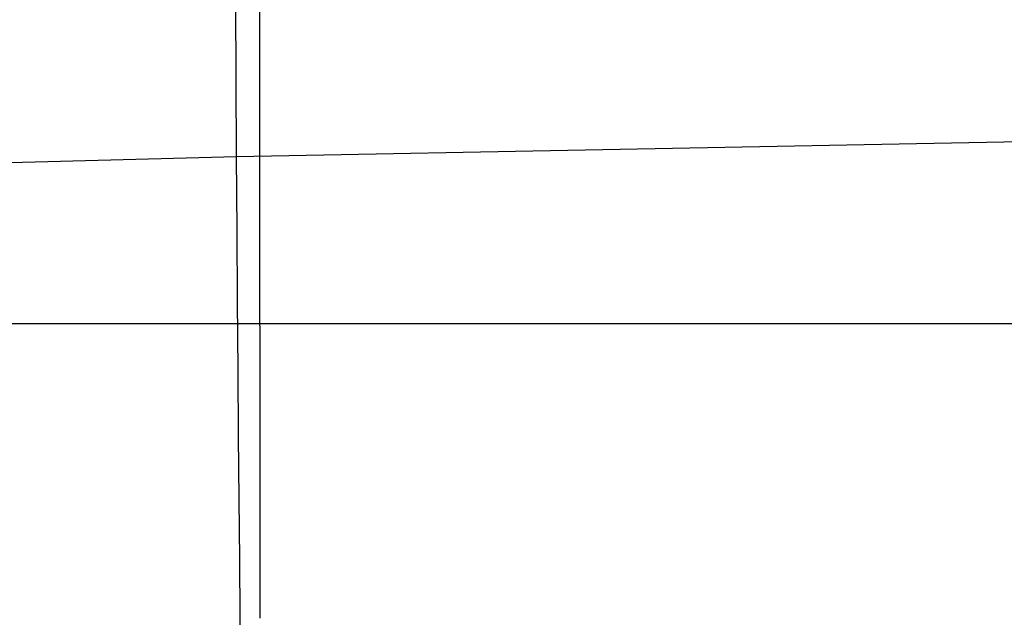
# Model space of a CAD drawing. Extents: x -353 to 1161, y -766 to 145.
# Tile 16 of 74: x -66 to 28, y -709 to -652. Entities that reach past the tile are written whole.
import ezdxf

# ---------------------------------------------------------------- set-up
doc = ezdxf.new("R2010")
doc.units = 0
doc.layers.add('DEFAULT', color=7, linetype='CONTINUOUS')

msp = doc.modelspace()

# ---------------------------------------------------------------- linework, layer by layer
at = {"layer": 'DEFAULT'}
for p, q in [((-43.299, -654.139, 4.568), (-43.299, -648.045, 3.534)), ((-45.526, -665.506, 305.364), (-45.603, -650.765, 308.435)), ((-43.299, -660.046, 5.681), (-43.299, -654.139, 4.568)), ((-43.299, -665.758, 6.878), (-43.299, -660.046, 5.681)), ((27.677, -664.103, 304.679), (100.431, -662.929, 302.194)), ((-45.526, -665.506, 305.364), (27.677, -664.103, 304.679)), ((-118.152, -667.478, 304.113), (-45.526, -665.506, 305.364)), ((-45.482, -672.544, 303.721), (-45.526, -665.506, 305.364)), ((-43.299, -671.268, 8.159), (-43.299, -665.758, 6.878)), ((-43.299, -676.571, 9.529), (-43.299, -671.268, 8.159)), ((-45.435, -679.346, 302.003), (-45.482, -672.544, 303.721)), ((-43.299, -681.658, 10.99), (-43.299, -676.571, 9.529)), ((-45.386, -685.898, 300.208), (-45.435, -679.346, 302.003)), ((898.217, -681.485, 11.056), (-114.854, -681.482, 11.055)), ((-43.299, -681.658, 10.99), (-43.299, -686.525, 12.545)), ((-45.334, -692.19, 298.335), (-45.386, -685.898, 300.208)), ((-43.299, -686.525, 12.545), (-43.299, -691.175, 14.191)), ((-43.299, -691.175, 14.191), (-43.299, -695.614, 15.925)), ((-45.28, -698.21, 296.382), (-45.334, -692.19, 298.335)), ((-43.299, -695.614, 15.925), (-43.299, -699.848, 17.744)), ((-45.224, -703.947, 294.347), (-45.28, -698.21, 296.382)), ((-43.299, -699.848, 17.744), (-43.299, -701.89, 18.685)), ((-43.299, -701.89, 18.685), (-43.299, -703.882, 19.646)), ((-45.168, -709.388, 292.227), (-45.224, -703.947, 294.347)), ((-43.299, -703.882, 19.646), (-43.299, -705.825, 20.627)), ((-43.299, -705.825, 20.627), (-43.299, -707.721, 21.628)), ((-43.299, -707.721, 21.628), (-43.299, -709.57, 22.647)), ((-45.14, -711.995, 291.135), (-45.168, -709.388, 292.227))]:
    msp.add_line(p, q, dxfattribs=at)

doc.saveas('drawing.dxf')
